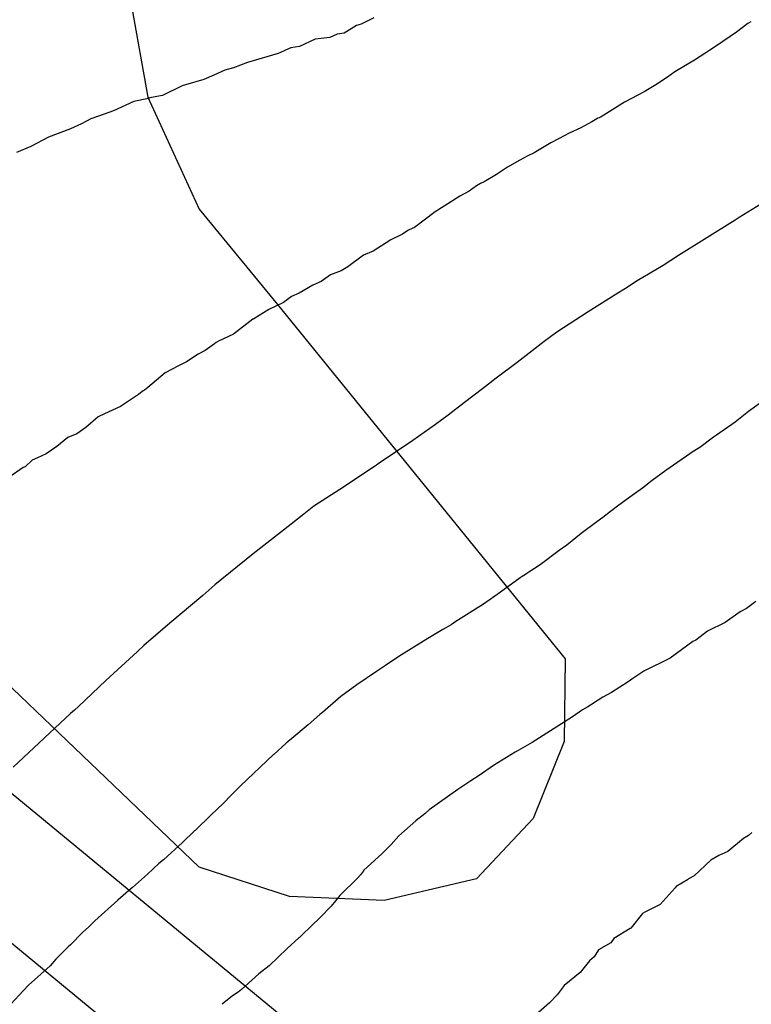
# Model space of a CAD drawing. Extents: x 158343 to 162498, y 431347 to 434500.
# Tile 151 of 248: x 159507 to 159519, y 434094 to 434110. Entities that reach past the tile are written whole.
import ezdxf

# ---------------------------------------------------------------- set-up
doc = ezdxf.new("R2010")
doc.units = 0
doc.header["$LTSCALE"] = 10
doc.header["$MEASUREMENT"] = 0
for name, color, linetype in [('000_arcering', 8, 'CONTINUOUS'), ('33_trappen en balustraden', 252, 'CONTINUOUS'), ('47_binneninrichting', 8, 'CONTINUOUS'), ('def. con-hoogtelijn (index)', 8, 'CONTINUOUS')]:
    doc.layers.add(name, color=color, linetype=linetype)

# ---------------------------------------------------------------- blocks, each defined once
blk = doc.blocks.new('bestaande hoogtelijnen')
at = {"layer": 'def. con-hoogtelijn (index)'}
for p, q in [((-155.006, 43.348), (-155.213, 43.24)), ((-155.006, 43.348), (-155.213, 43.24)), ((-155.006, 43.348), (-155.213, 43.24)), ((-148.851, 43.253), (-149.036, 43.109)), ((-148.851, 43.253), (-149.036, 43.109)), ((-148.805, 43.282), (-148.851, 43.253)), ((-148.805, 43.282), (-148.851, 43.253)), ((-155.492, 43.095), (-155.607, 43.076)), ((-155.492, 43.095), (-155.607, 43.076)), ((-155.492, 43.095), (-155.607, 43.076)), ((-155.291, 43.222), (-155.492, 43.095)), ((-155.291, 43.222), (-155.492, 43.095)), ((-155.291, 43.222), (-155.492, 43.095)), ((-155.213, 43.24), (-155.291, 43.222)), ((-155.213, 43.24), (-155.291, 43.222)), ((-155.213, 43.24), (-155.291, 43.222)), ((-149.036, 43.109), (-149.367, 42.885)), ((-149.036, 43.109), (-149.367, 42.885)), ((-155.97, 42.996), (-156.228, 42.876)), ((-155.97, 42.996), (-156.228, 42.876)), ((-155.97, 42.996), (-156.228, 42.876)), ((-155.727, 43.024), (-155.97, 42.996)), ((-155.727, 43.024), (-155.97, 42.996)), ((-155.727, 43.024), (-155.97, 42.996)), ((-155.607, 43.076), (-155.727, 43.024)), ((-155.607, 43.076), (-155.727, 43.024)), ((-155.607, 43.076), (-155.727, 43.024)), ((-156.581, 42.761), (-157.081, 42.612)), ((-156.581, 42.761), (-157.081, 42.612)), ((-156.581, 42.761), (-157.081, 42.612)), ((-156.492, 42.798), (-156.581, 42.761)), ((-156.492, 42.798), (-156.581, 42.761)), ((-156.492, 42.798), (-156.581, 42.761)), ((-156.457, 42.815), (-156.492, 42.798)), ((-156.457, 42.815), (-156.492, 42.798)), ((-156.457, 42.815), (-156.492, 42.798)), ((-156.371, 42.85), (-156.457, 42.815)), ((-156.371, 42.85), (-156.457, 42.815)), ((-156.371, 42.85), (-156.457, 42.815)), ((-156.228, 42.876), (-156.371, 42.85)), ((-156.228, 42.876), (-156.371, 42.85)), ((-156.228, 42.876), (-156.371, 42.85)), ((-149.541, 42.769), (-149.728, 42.649)), ((-149.541, 42.769), (-149.728, 42.649)), ((-149.478, 42.812), (-149.541, 42.769)), ((-149.478, 42.812), (-149.541, 42.769)), ((-149.435, 42.84), (-149.478, 42.812)), ((-149.435, 42.84), (-149.478, 42.812)), ((-149.394, 42.867), (-149.435, 42.84)), ((-149.394, 42.867), (-149.435, 42.84)), ((-149.367, 42.885), (-149.394, 42.867)), ((-149.367, 42.885), (-149.394, 42.867)), ((-157.081, 42.612), (-157.313, 42.522)), ((-157.081, 42.612), (-157.313, 42.522)), ((-157.081, 42.612), (-157.313, 42.522)), ((-149.728, 42.649), (-150.053, 42.455)), ((-149.728, 42.649), (-150.053, 42.455)), ((-157.457, 42.484), (-157.636, 42.401)), ((-157.457, 42.484), (-157.636, 42.401)), ((-157.457, 42.484), (-157.636, 42.401)), ((-157.313, 42.522), (-157.457, 42.484)), ((-157.313, 42.522), (-157.457, 42.484)), ((-157.313, 42.522), (-157.457, 42.484)), ((-150.053, 42.455), (-150.173, 42.37)), ((-150.053, 42.455), (-150.173, 42.37)), ((-157.803, 42.33), (-158.103, 42.241)), ((-157.803, 42.33), (-158.103, 42.241)), ((-157.803, 42.33), (-158.103, 42.241)), ((-157.636, 42.401), (-157.803, 42.33)), ((-157.636, 42.401), (-157.803, 42.33)), ((-157.636, 42.401), (-157.803, 42.33)), ((-150.173, 42.37), (-150.367, 42.243)), ((-150.173, 42.37), (-150.367, 42.243)), ((-158.159, 42.226), (-158.481, 42.07)), ((-158.159, 42.226), (-158.481, 42.07)), ((-158.159, 42.226), (-158.481, 42.07)), ((-158.103, 42.241), (-158.159, 42.226)), ((-158.103, 42.241), (-158.159, 42.226)), ((-158.103, 42.241), (-158.159, 42.226)), ((-150.558, 42.13), (-150.879, 41.96)), ((-150.558, 42.13), (-150.879, 41.96)), ((-150.367, 42.243), (-150.558, 42.13)), ((-150.367, 42.243), (-150.558, 42.13)), ((-158.955, 41.968), (-159.287, 41.813)), ((-158.955, 41.968), (-159.287, 41.813)), ((-158.955, 41.968), (-159.287, 41.813)), ((-158.714, 42.019), (-158.955, 41.968)), ((-158.714, 42.019), (-158.955, 41.968)), ((-158.714, 42.019), (-158.955, 41.968)), ((-158.705, 42.023), (-158.714, 42.019)), ((-158.705, 42.023), (-158.714, 42.019)), ((-158.705, 42.023), (-158.714, 42.019)), ((-158.701, 42.025), (-158.705, 42.023)), ((-158.701, 42.025), (-158.705, 42.023)), ((-158.701, 42.025), (-158.705, 42.023)), ((-158.69, 42.03), (-158.701, 42.025)), ((-158.69, 42.03), (-158.701, 42.025)), ((-158.69, 42.03), (-158.701, 42.025)), ((-158.515, 42.064), (-158.69, 42.03)), ((-158.515, 42.064), (-158.69, 42.03)), ((-158.515, 42.064), (-158.69, 42.03)), ((-158.481, 42.07), (-158.515, 42.064)), ((-158.481, 42.07), (-158.515, 42.064)), ((-158.481, 42.07), (-158.515, 42.064)), ((-150.879, 41.96), (-151.177, 41.769)), ((-150.879, 41.96), (-151.177, 41.769)), ((-159.287, 41.813), (-159.439, 41.762)), ((-159.287, 41.813), (-159.439, 41.762)), ((-159.287, 41.813), (-159.439, 41.762)), ((-159.658, 41.685), (-159.813, 41.603)), ((-159.658, 41.685), (-159.813, 41.603)), ((-159.658, 41.685), (-159.813, 41.603)), ((-159.439, 41.762), (-159.658, 41.685)), ((-159.439, 41.762), (-159.658, 41.685)), ((-159.439, 41.762), (-159.658, 41.685)), ((-151.416, 41.637), (-151.601, 41.534)), ((-151.416, 41.637), (-151.601, 41.534)), ((-151.366, 41.67), (-151.416, 41.637)), ((-151.366, 41.67), (-151.416, 41.637)), ((-151.317, 41.693), (-151.366, 41.67)), ((-151.317, 41.693), (-151.366, 41.67)), ((-151.3, 41.702), (-151.317, 41.693)), ((-151.3, 41.702), (-151.317, 41.693)), ((-151.264, 41.719), (-151.3, 41.702)), ((-151.264, 41.719), (-151.3, 41.702)), ((-151.177, 41.769), (-151.264, 41.719)), ((-151.177, 41.769), (-151.264, 41.719)), ((-159.992, 41.519), (-160.354, 41.381)), ((-159.992, 41.519), (-160.354, 41.381)), ((-159.992, 41.519), (-160.354, 41.381)), ((-159.813, 41.603), (-159.992, 41.519)), ((-159.813, 41.603), (-159.992, 41.519)), ((-159.813, 41.603), (-159.992, 41.519)), ((-151.601, 41.534), (-151.792, 41.448)), ((-151.601, 41.534), (-151.792, 41.448)), ((-160.354, 41.381), (-160.646, 41.231)), ((-160.354, 41.381), (-160.646, 41.231)), ((-160.354, 41.381), (-160.646, 41.231)), ((-151.957, 41.359), (-152.093, 41.289)), ((-151.957, 41.359), (-152.093, 41.289)), ((-151.792, 41.448), (-151.957, 41.359)), ((-151.792, 41.448), (-151.957, 41.359)), ((-160.646, 41.231), (-160.882, 41.129)), ((-160.646, 41.231), (-160.882, 41.129)), ((-160.646, 41.231), (-160.882, 41.129)), ((-152.093, 41.289), (-152.367, 41.126)), ((-152.093, 41.289), (-152.367, 41.126)), ((-152.6, 41.002), (-152.805, 40.888)), ((-152.6, 41.002), (-152.805, 40.888)), ((-152.481, 41.07), (-152.6, 41.002)), ((-152.481, 41.07), (-152.6, 41.002)), ((-152.367, 41.126), (-152.481, 41.07)), ((-152.367, 41.126), (-152.481, 41.07)), ((-152.805, 40.888), (-152.985, 40.769)), ((-152.805, 40.888), (-152.985, 40.769)), ((-152.985, 40.769), (-153.192, 40.649)), ((-152.985, 40.769), (-153.192, 40.649)), ((-147.785, 40.812), (-148.992, 40.06)), ((-147.785, 40.812), (-148.992, 40.06)), ((-147.785, 40.812), (-148.992, 40.06)), ((-153.436, 40.493), (-153.591, 40.412)), ((-153.436, 40.493), (-153.591, 40.412)), ((-153.316, 40.58), (-153.436, 40.493)), ((-153.316, 40.58), (-153.436, 40.493)), ((-153.247, 40.618), (-153.316, 40.58)), ((-153.247, 40.618), (-153.316, 40.58)), ((-153.192, 40.649), (-153.247, 40.618)), ((-153.192, 40.649), (-153.247, 40.618)), ((-153.591, 40.412), (-153.846, 40.247)), ((-153.591, 40.412), (-153.846, 40.247)), ((-153.846, 40.247), (-153.996, 40.152)), ((-153.846, 40.247), (-153.996, 40.152)), ((-153.996, 40.152), (-154.333, 39.898)), ((-153.996, 40.152), (-154.333, 39.898)), ((-149.059, 40.019), (-149.992, 39.435)), ((-149.059, 40.019), (-149.992, 39.435)), ((-149.059, 40.019), (-149.992, 39.435)), ((-148.992, 40.06), (-149.059, 40.019)), ((-148.992, 40.06), (-149.059, 40.019)), ((-148.992, 40.06), (-149.059, 40.019)), ((-154.443, 39.845), (-154.531, 39.785)), ((-154.443, 39.845), (-154.531, 39.785)), ((-154.424, 39.859), (-154.443, 39.845)), ((-154.424, 39.859), (-154.443, 39.845)), ((-154.333, 39.898), (-154.424, 39.859)), ((-154.333, 39.898), (-154.424, 39.859)), ((-154.725, 39.694), (-155.015, 39.508)), ((-154.725, 39.694), (-155.015, 39.508)), ((-154.531, 39.785), (-154.725, 39.694)), ((-154.531, 39.785), (-154.725, 39.694)), ((-155.173, 39.441), (-155.434, 39.25)), ((-155.173, 39.441), (-155.434, 39.25)), ((-155.106, 39.469), (-155.173, 39.441)), ((-155.106, 39.469), (-155.173, 39.441)), ((-155.08, 39.482), (-155.106, 39.469)), ((-155.08, 39.482), (-155.106, 39.469)), ((-155.015, 39.508), (-155.08, 39.482)), ((-155.015, 39.508), (-155.08, 39.482)), ((-149.992, 39.435), (-150.246, 39.273)), ((-149.992, 39.435), (-150.246, 39.273)), ((-149.992, 39.435), (-150.246, 39.273)), ((-155.434, 39.25), (-155.542, 39.185)), ((-155.434, 39.25), (-155.542, 39.185)), ((-150.246, 39.273), (-150.672, 39.019)), ((-150.246, 39.273), (-150.672, 39.019)), ((-150.246, 39.273), (-150.672, 39.019)), ((-155.716, 39.118), (-155.873, 39.009)), ((-155.716, 39.118), (-155.873, 39.009)), ((-155.542, 39.185), (-155.716, 39.118)), ((-155.542, 39.185), (-155.716, 39.118)), ((-156.007, 38.947), (-156.234, 38.814)), ((-156.007, 38.947), (-156.234, 38.814)), ((-155.873, 39.009), (-156.007, 38.947)), ((-155.873, 39.009), (-156.007, 38.947)), ((-150.866, 38.893), (-150.992, 38.814)), ((-150.866, 38.893), (-150.992, 38.814)), ((-150.866, 38.893), (-150.992, 38.814)), ((-150.672, 39.019), (-150.866, 38.893)), ((-150.672, 39.019), (-150.866, 38.893)), ((-150.672, 39.019), (-150.866, 38.893)), ((-156.359, 38.761), (-156.492, 38.665)), ((-156.359, 38.761), (-156.492, 38.665)), ((-156.234, 38.814), (-156.359, 38.761)), ((-156.234, 38.814), (-156.359, 38.761)), ((-150.992, 38.814), (-151.48, 38.507)), ((-150.992, 38.814), (-151.48, 38.507)), ((-150.992, 38.814), (-151.48, 38.507)), ((-156.734, 38.549), (-156.977, 38.395)), ((-156.734, 38.549), (-156.977, 38.395)), ((-156.492, 38.665), (-156.734, 38.549)), ((-156.492, 38.665), (-156.734, 38.549)), ((-156.995, 38.387), (-157.313, 38.144)), ((-156.995, 38.387), (-157.313, 38.144)), ((-156.988, 38.39), (-156.995, 38.387)), ((-156.988, 38.39), (-156.995, 38.387)), ((-156.985, 38.392), (-156.988, 38.39)), ((-156.985, 38.392), (-156.988, 38.39)), ((-156.977, 38.395), (-156.985, 38.392)), ((-156.977, 38.395), (-156.985, 38.392)), ((-151.48, 38.507), (-151.992, 38.173)), ((-151.48, 38.507), (-151.992, 38.173)), ((-151.48, 38.507), (-151.992, 38.173)), ((-157.313, 38.144), (-157.562, 38.028)), ((-157.313, 38.144), (-157.562, 38.028)), ((-151.992, 38.173), (-152.2, 38.019)), ((-151.992, 38.173), (-152.2, 38.019)), ((-151.992, 38.173), (-152.2, 38.019)), ((-157.626, 37.982), (-157.78, 37.873)), ((-157.626, 37.982), (-157.78, 37.873)), ((-157.601, 38.003), (-157.626, 37.982)), ((-157.601, 38.003), (-157.626, 37.982)), ((-157.562, 38.028), (-157.601, 38.003)), ((-157.562, 38.028), (-157.601, 38.003)), ((-152.2, 38.019), (-152.648, 37.675)), ((-152.2, 38.019), (-152.648, 37.675)), ((-152.2, 38.019), (-152.648, 37.675)), ((-157.897, 37.811), (-158.085, 37.684)), ((-157.897, 37.811), (-158.085, 37.684)), ((-157.78, 37.873), (-157.897, 37.811)), ((-157.78, 37.873), (-157.897, 37.811)), ((-158.219, 37.621), (-158.438, 37.508)), ((-158.219, 37.621), (-158.438, 37.508)), ((-158.085, 37.684), (-158.219, 37.621)), ((-158.085, 37.684), (-158.219, 37.621)), ((-152.648, 37.675), (-152.992, 37.416)), ((-152.648, 37.675), (-152.992, 37.416)), ((-152.648, 37.675), (-152.992, 37.416)), ((-158.438, 37.508), (-158.72, 37.263)), ((-158.438, 37.508), (-158.72, 37.263)), ((-152.992, 37.416), (-153.215, 37.241)), ((-152.992, 37.416), (-153.215, 37.241)), ((-152.992, 37.416), (-153.215, 37.241)), ((-158.72, 37.263), (-158.778, 37.223)), ((-158.72, 37.263), (-158.778, 37.223)), ((-158.877, 37.151), (-159.173, 36.95)), ((-158.877, 37.151), (-159.173, 36.95)), ((-158.869, 37.155), (-158.877, 37.151)), ((-158.869, 37.155), (-158.877, 37.151)), ((-158.799, 37.212), (-158.869, 37.155)), ((-158.799, 37.212), (-158.869, 37.155)), ((-158.778, 37.223), (-158.799, 37.212)), ((-158.778, 37.223), (-158.799, 37.212)), ((-153.215, 37.241), (-153.515, 37.019)), ((-153.215, 37.241), (-153.515, 37.019)), ((-153.215, 37.241), (-153.515, 37.019)), ((-148.492, 37.123), (-148.842, 36.869)), ((-148.492, 37.123), (-148.842, 36.869)), ((-159.173, 36.95), (-159.433, 36.834)), ((-159.173, 36.95), (-159.433, 36.834)), ((-153.515, 37.019), (-153.782, 36.809)), ((-153.515, 37.019), (-153.782, 36.809)), ((-153.515, 37.019), (-153.782, 36.809)), ((-159.541, 36.78), (-159.742, 36.607)), ((-159.541, 36.78), (-159.742, 36.607)), ((-159.433, 36.834), (-159.541, 36.78)), ((-159.433, 36.834), (-159.541, 36.78)), ((-153.782, 36.809), (-153.992, 36.655)), ((-153.782, 36.809), (-153.992, 36.655)), ((-153.782, 36.809), (-153.992, 36.655)), ((-148.842, 36.869), (-149.061, 36.692)), ((-148.842, 36.869), (-149.061, 36.692)), ((-159.742, 36.607), (-159.89, 36.504)), ((-159.742, 36.607), (-159.89, 36.504)), ((-153.992, 36.655), (-154.364, 36.391)), ((-153.992, 36.655), (-154.364, 36.391)), ((-153.992, 36.655), (-154.364, 36.391)), ((-149.061, 36.692), (-149.368, 36.48)), ((-149.061, 36.692), (-149.368, 36.48)), ((-159.89, 36.504), (-160.039, 36.441)), ((-159.89, 36.504), (-160.039, 36.441)), ((-149.419, 36.446), (-149.64, 36.278)), ((-149.419, 36.446), (-149.64, 36.278)), ((-149.368, 36.48), (-149.419, 36.446)), ((-149.368, 36.48), (-149.419, 36.446)), ((-160.217, 36.293), (-160.397, 36.174)), ((-160.217, 36.293), (-160.397, 36.174)), ((-160.039, 36.441), (-160.217, 36.293)), ((-160.039, 36.441), (-160.217, 36.293)), ((-154.364, 36.391), (-154.914, 36.019)), ((-154.364, 36.391), (-154.914, 36.019)), ((-154.364, 36.391), (-154.914, 36.019)), ((-160.397, 36.174), (-160.539, 36.108)), ((-160.397, 36.174), (-160.539, 36.108)), ((-149.732, 36.222), (-150.201, 35.899)), ((-149.732, 36.222), (-150.201, 35.899)), ((-149.729, 36.224), (-149.732, 36.222)), ((-149.729, 36.224), (-149.732, 36.222)), ((-149.725, 36.227), (-149.729, 36.224)), ((-149.725, 36.227), (-149.729, 36.224)), ((-149.64, 36.278), (-149.725, 36.227)), ((-149.64, 36.278), (-149.725, 36.227)), ((-160.742, 35.961), (-160.775, 35.948)), ((-160.742, 35.961), (-160.775, 35.948)), ((-160.623, 36.071), (-160.742, 35.961)), ((-160.623, 36.071), (-160.742, 35.961)), ((-160.539, 36.108), (-160.623, 36.071)), ((-160.539, 36.108), (-160.623, 36.071)), ((-154.992, 35.966), (-155.562, 35.588)), ((-154.992, 35.966), (-155.562, 35.588)), ((-154.992, 35.966), (-155.562, 35.588)), ((-154.96, 35.987), (-154.992, 35.966)), ((-154.96, 35.987), (-154.992, 35.966)), ((-154.96, 35.987), (-154.992, 35.966)), ((-154.914, 36.019), (-154.96, 35.987)), ((-154.914, 36.019), (-154.96, 35.987)), ((-154.914, 36.019), (-154.96, 35.987)), ((-160.775, 35.948), (-161.008, 35.784)), ((-160.775, 35.948), (-161.008, 35.784)), ((-150.201, 35.899), (-150.423, 35.732)), ((-150.201, 35.899), (-150.423, 35.732)), ((-150.423, 35.732), (-150.582, 35.608)), ((-150.423, 35.732), (-150.582, 35.608)), ((-155.562, 35.588), (-155.992, 35.311)), ((-155.562, 35.588), (-155.992, 35.311)), ((-155.562, 35.588), (-155.992, 35.311)), ((-150.754, 35.486), (-150.975, 35.328)), ((-150.754, 35.486), (-150.975, 35.328)), ((-150.582, 35.608), (-150.754, 35.486)), ((-150.582, 35.608), (-150.754, 35.486)), ((-155.992, 35.311), (-156.157, 35.183)), ((-155.992, 35.311), (-156.157, 35.183)), ((-155.992, 35.311), (-156.157, 35.183)), ((-150.975, 35.328), (-151.11, 35.227)), ((-150.975, 35.328), (-151.11, 35.227)), ((-156.157, 35.183), (-156.365, 35.019)), ((-156.157, 35.183), (-156.365, 35.019)), ((-156.157, 35.183), (-156.365, 35.019)), ((-151.11, 35.227), (-151.236, 35.128)), ((-151.11, 35.227), (-151.236, 35.128)), ((-156.365, 35.019), (-156.992, 34.531)), ((-156.365, 35.019), (-156.992, 34.531)), ((-156.365, 35.019), (-156.992, 34.531)), ((-151.335, 35.053), (-151.596, 34.864)), ((-151.335, 35.053), (-151.596, 34.864)), ((-151.236, 35.128), (-151.335, 35.053)), ((-151.236, 35.128), (-151.335, 35.053)), ((-151.596, 34.864), (-151.832, 34.669)), ((-151.596, 34.864), (-151.832, 34.669)), ((-151.832, 34.669), (-151.954, 34.585)), ((-151.832, 34.669), (-151.954, 34.585)), ((-156.992, 34.531), (-157.618, 34.019)), ((-156.992, 34.531), (-157.618, 34.019)), ((-156.992, 34.531), (-157.618, 34.019)), ((-151.954, 34.585), (-152.27, 34.349)), ((-151.954, 34.585), (-152.27, 34.349)), ((-152.27, 34.349), (-152.457, 34.226)), ((-152.27, 34.349), (-152.457, 34.226)), ((-152.51, 34.187), (-152.564, 34.155)), ((-152.51, 34.187), (-152.564, 34.155)), ((-152.487, 34.203), (-152.51, 34.187)), ((-152.487, 34.203), (-152.51, 34.187)), ((-152.457, 34.226), (-152.487, 34.203)), ((-152.457, 34.226), (-152.487, 34.203)), ((-157.618, 34.019), (-157.817, 33.844)), ((-157.618, 34.019), (-157.817, 33.844)), ((-157.618, 34.019), (-157.817, 33.844)), ((-152.596, 34.135), (-152.919, 33.895)), ((-152.596, 34.135), (-152.919, 33.895)), ((-152.564, 34.155), (-152.596, 34.135)), ((-152.564, 34.155), (-152.596, 34.135)), ((-152.919, 33.895), (-153.2, 33.701)), ((-152.919, 33.895), (-153.2, 33.701)), ((-157.817, 33.844), (-158.362, 33.389)), ((-157.817, 33.844), (-158.362, 33.389)), ((-157.817, 33.844), (-158.362, 33.389)), ((-153.2, 33.701), (-153.654, 33.414)), ((-153.2, 33.701), (-153.654, 33.414)), ((-148.72, 33.746), (-148.875, 33.631)), ((-148.72, 33.746), (-148.875, 33.631)), ((-148.72, 33.746), (-148.875, 33.631)), ((-148.979, 33.572), (-149.226, 33.397)), ((-148.979, 33.572), (-149.226, 33.397)), ((-148.979, 33.572), (-149.226, 33.397)), ((-148.875, 33.631), (-148.979, 33.572)), ((-148.875, 33.631), (-148.979, 33.572)), ((-148.875, 33.631), (-148.979, 33.572)), ((-158.362, 33.389), (-158.786, 33.019)), ((-158.362, 33.389), (-158.786, 33.019)), ((-158.362, 33.389), (-158.786, 33.019)), ((-153.654, 33.414), (-153.733, 33.363)), ((-153.654, 33.414), (-153.733, 33.363)), ((-149.226, 33.397), (-149.514, 33.254)), ((-149.226, 33.397), (-149.514, 33.254)), ((-149.226, 33.397), (-149.514, 33.254)), ((-153.868, 33.284), (-154.114, 33.134)), ((-153.868, 33.284), (-154.114, 33.134)), ((-153.733, 33.363), (-153.868, 33.284)), ((-153.733, 33.363), (-153.868, 33.284)), ((-149.514, 33.254), (-149.708, 33.11)), ((-149.514, 33.254), (-149.708, 33.11)), ((-149.514, 33.254), (-149.708, 33.11)), ((-154.114, 33.134), (-154.503, 32.895)), ((-154.114, 33.134), (-154.503, 32.895)), ((-149.755, 33.085), (-150.13, 32.813)), ((-149.755, 33.085), (-150.13, 32.813)), ((-149.755, 33.085), (-150.13, 32.813)), ((-149.708, 33.11), (-149.755, 33.085)), ((-149.708, 33.11), (-149.755, 33.085)), ((-149.708, 33.11), (-149.755, 33.085)), ((-158.894, 32.921), (-159.415, 32.442)), ((-158.894, 32.921), (-159.415, 32.442)), ((-158.894, 32.921), (-159.415, 32.442)), ((-158.786, 33.019), (-158.894, 32.921)), ((-158.786, 33.019), (-158.894, 32.921)), ((-158.786, 33.019), (-158.894, 32.921)), ((-154.503, 32.895), (-154.595, 32.837)), ((-154.503, 32.895), (-154.595, 32.837)), ((-154.595, 32.837), (-154.815, 32.692)), ((-154.595, 32.837), (-154.815, 32.692)), ((-150.13, 32.813), (-150.565, 32.599)), ((-150.13, 32.813), (-150.565, 32.599)), ((-150.13, 32.813), (-150.565, 32.599)), ((-154.961, 32.592), (-155.283, 32.372)), ((-154.961, 32.592), (-155.283, 32.372)), ((-154.815, 32.692), (-154.961, 32.592)), ((-154.815, 32.692), (-154.961, 32.592)), ((-150.565, 32.599), (-150.742, 32.477)), ((-150.565, 32.599), (-150.742, 32.477)), ((-150.565, 32.599), (-150.742, 32.477)), ((-159.415, 32.442), (-159.865, 32.019)), ((-159.415, 32.442), (-159.865, 32.019)), ((-159.415, 32.442), (-159.865, 32.019)), ((-150.823, 32.423), (-151.094, 32.246)), ((-150.823, 32.423), (-151.094, 32.246)), ((-150.823, 32.423), (-151.094, 32.246)), ((-150.742, 32.477), (-150.823, 32.423)), ((-150.742, 32.477), (-150.823, 32.423)), ((-150.742, 32.477), (-150.823, 32.423)), ((-155.283, 32.372), (-155.487, 32.225)), ((-155.283, 32.372), (-155.487, 32.225)), ((-151.094, 32.246), (-151.236, 32.169)), ((-151.094, 32.246), (-151.236, 32.169)), ((-151.094, 32.246), (-151.236, 32.169)), ((-155.549, 32.18), (-155.847, 31.92)), ((-155.549, 32.18), (-155.847, 31.92)), ((-155.523, 32.2), (-155.549, 32.18)), ((-155.523, 32.2), (-155.549, 32.18)), ((-155.487, 32.225), (-155.523, 32.2)), ((-155.487, 32.225), (-155.523, 32.2)), ((-151.315, 32.123), (-151.438, 32.041)), ((-151.315, 32.123), (-151.438, 32.041)), ((-151.315, 32.123), (-151.438, 32.041)), ((-151.236, 32.169), (-151.315, 32.123)), ((-151.236, 32.169), (-151.315, 32.123)), ((-151.236, 32.169), (-151.315, 32.123)), ((-159.929, 31.956), (-159.992, 31.9)), ((-159.929, 31.956), (-159.992, 31.9)), ((-159.929, 31.956), (-159.992, 31.9)), ((-159.865, 32.019), (-159.929, 31.956)), ((-159.865, 32.019), (-159.929, 31.956)), ((-159.865, 32.019), (-159.929, 31.956)), ((-155.847, 31.92), (-155.873, 31.9)), ((-155.847, 31.92), (-155.873, 31.9)), ((-151.569, 31.96), (-151.736, 31.845)), ((-151.569, 31.96), (-151.736, 31.845)), ((-151.569, 31.96), (-151.736, 31.845)), ((-151.484, 32.013), (-151.569, 31.96)), ((-151.484, 32.013), (-151.569, 31.96)), ((-151.484, 32.013), (-151.569, 31.96)), ((-151.438, 32.041), (-151.484, 32.013)), ((-151.438, 32.041), (-151.484, 32.013)), ((-151.438, 32.041), (-151.484, 32.013)), ((-159.992, 31.9), (-160.94, 31.019)), ((-159.992, 31.9), (-160.94, 31.019)), ((-159.992, 31.9), (-160.94, 31.019)), ((-155.893, 31.883), (-156.083, 31.713)), ((-155.893, 31.883), (-156.083, 31.713)), ((-155.873, 31.9), (-155.893, 31.883)), ((-155.873, 31.9), (-155.893, 31.883)), ((-151.736, 31.845), (-152.4, 31.426)), ((-151.736, 31.845), (-152.4, 31.426)), ((-151.736, 31.845), (-152.4, 31.426)), ((-156.083, 31.713), (-156.389, 31.463)), ((-156.083, 31.713), (-156.389, 31.463)), ((-156.414, 31.441), (-156.445, 31.415)), ((-156.414, 31.441), (-156.445, 31.415)), ((-156.389, 31.463), (-156.414, 31.441)), ((-156.389, 31.463), (-156.414, 31.441)), ((-152.4, 31.426), (-152.631, 31.294)), ((-152.4, 31.426), (-152.631, 31.294)), ((-152.4, 31.426), (-152.631, 31.294)), ((-156.445, 31.415), (-156.652, 31.226)), ((-156.445, 31.415), (-156.652, 31.226)), ((-152.677, 31.267), (-153.038, 31.046)), ((-152.677, 31.267), (-153.038, 31.046)), ((-152.677, 31.267), (-153.038, 31.046)), ((-152.631, 31.294), (-152.677, 31.267)), ((-152.631, 31.294), (-152.677, 31.267)), ((-152.631, 31.294), (-152.677, 31.267)), ((-156.653, 31.225), (-157.2, 30.71)), ((-156.653, 31.225), (-157.2, 30.71)), ((-156.652, 31.226), (-156.653, 31.225)), ((-156.652, 31.226), (-156.653, 31.225)), ((-153.038, 31.046), (-153.271, 30.881)), ((-153.038, 31.046), (-153.271, 30.881)), ((-153.038, 31.046), (-153.271, 30.881)), ((-153.406, 30.796), (-153.622, 30.649)), ((-153.406, 30.796), (-153.622, 30.649)), ((-153.406, 30.796), (-153.622, 30.649)), ((-153.271, 30.881), (-153.406, 30.796)), ((-153.271, 30.881), (-153.406, 30.796)), ((-153.271, 30.881), (-153.406, 30.796)), ((-157.2, 30.71), (-157.397, 30.512)), ((-157.2, 30.71), (-157.397, 30.512)), ((-153.622, 30.649), (-153.794, 30.532)), ((-153.622, 30.649), (-153.794, 30.532)), ((-153.622, 30.649), (-153.794, 30.532)), ((-157.44, 30.467), (-157.485, 30.424)), ((-157.44, 30.467), (-157.485, 30.424)), ((-157.397, 30.512), (-157.44, 30.467)), ((-157.397, 30.512), (-157.44, 30.467)), ((-153.794, 30.532), (-154.094, 30.315)), ((-153.794, 30.532), (-154.094, 30.315)), ((-153.794, 30.532), (-154.094, 30.315)), ((-157.485, 30.424), (-157.682, 30.234)), ((-157.485, 30.424), (-157.682, 30.234)), ((-154.094, 30.315), (-154.16, 30.255)), ((-154.094, 30.315), (-154.16, 30.255)), ((-154.094, 30.315), (-154.16, 30.255)), ((-157.682, 30.234), (-157.942, 29.979)), ((-157.682, 30.234), (-157.942, 29.979)), ((-154.313, 30.137), (-154.594, 29.887)), ((-154.313, 30.137), (-154.594, 29.887)), ((-154.313, 30.137), (-154.594, 29.887)), ((-154.282, 30.162), (-154.313, 30.137)), ((-154.282, 30.162), (-154.313, 30.137)), ((-154.282, 30.162), (-154.313, 30.137)), ((-154.244, 30.192), (-154.282, 30.162)), ((-154.244, 30.192), (-154.282, 30.162)), ((-154.244, 30.192), (-154.282, 30.162)), ((-154.16, 30.255), (-154.244, 30.192)), ((-154.16, 30.255), (-154.244, 30.192)), ((-154.16, 30.255), (-154.244, 30.192)), ((-157.953, 29.969), (-158.15, 29.779)), ((-157.953, 29.969), (-158.15, 29.779)), ((-157.942, 29.979), (-157.953, 29.969)), ((-157.942, 29.979), (-157.953, 29.969)), ((-154.594, 29.887), (-154.721, 29.748)), ((-154.594, 29.887), (-154.721, 29.748)), ((-154.594, 29.887), (-154.721, 29.748)), ((-148.924, 29.844), (-149.181, 29.634)), ((-148.924, 29.844), (-149.181, 29.634)), ((-148.84, 29.894), (-148.924, 29.844)), ((-148.84, 29.894), (-148.924, 29.844)), ((-148.784, 29.945), (-148.84, 29.894)), ((-148.784, 29.945), (-148.84, 29.894)), ((-158.15, 29.779), (-158.465, 29.492)), ((-158.15, 29.779), (-158.465, 29.492)), ((-154.721, 29.748), (-154.865, 29.599)), ((-154.721, 29.748), (-154.865, 29.599)), ((-154.721, 29.748), (-154.865, 29.599)), ((-158.465, 29.492), (-158.539, 29.432)), ((-158.465, 29.492), (-158.539, 29.432)), ((-154.865, 29.599), (-155.172, 29.318)), ((-154.865, 29.599), (-155.172, 29.318)), ((-154.865, 29.599), (-155.172, 29.318)), ((-149.46, 29.487), (-149.736, 29.233)), ((-149.46, 29.487), (-149.736, 29.233)), ((-149.329, 29.564), (-149.46, 29.487)), ((-149.329, 29.564), (-149.46, 29.487)), ((-149.181, 29.634), (-149.329, 29.564)), ((-149.181, 29.634), (-149.329, 29.564)), ((-158.539, 29.432), (-158.729, 29.259)), ((-158.539, 29.432), (-158.729, 29.259)), ((-155.174, 29.316), (-155.224, 29.249)), ((-155.174, 29.316), (-155.224, 29.249)), ((-155.174, 29.316), (-155.224, 29.249)), ((-155.172, 29.318), (-155.174, 29.316)), ((-155.172, 29.318), (-155.174, 29.316)), ((-155.172, 29.318), (-155.174, 29.316)), ((-158.729, 29.259), (-158.977, 29.038)), ((-158.729, 29.259), (-158.977, 29.038)), ((-155.268, 29.201), (-155.562, 28.906)), ((-155.268, 29.201), (-155.562, 28.906)), ((-155.268, 29.201), (-155.562, 28.906)), ((-155.224, 29.249), (-155.268, 29.201)), ((-155.224, 29.249), (-155.268, 29.201)), ((-155.224, 29.249), (-155.268, 29.201)), ((-149.845, 29.165), (-150.028, 29.055)), ((-149.845, 29.165), (-150.028, 29.055)), ((-149.827, 29.184), (-149.845, 29.165)), ((-149.827, 29.184), (-149.845, 29.165)), ((-149.736, 29.233), (-149.827, 29.184)), ((-149.736, 29.233), (-149.827, 29.184)), ((-158.995, 29.022), (-159.215, 28.832)), ((-158.995, 29.022), (-159.215, 28.832)), ((-158.977, 29.038), (-158.995, 29.022)), ((-158.977, 29.038), (-158.995, 29.022)), ((-150.046, 29.033), (-150.292, 28.76)), ((-150.046, 29.033), (-150.292, 28.76)), ((-150.028, 29.055), (-150.046, 29.033)), ((-150.028, 29.055), (-150.046, 29.033)), ((-159.215, 28.832), (-159.595, 28.49)), ((-159.215, 28.832), (-159.595, 28.49)), ((-155.562, 28.906), (-155.704, 28.731)), ((-155.562, 28.906), (-155.704, 28.731)), ((-155.562, 28.906), (-155.704, 28.731)), ((-155.704, 28.731), (-155.886, 28.545)), ((-155.704, 28.731), (-155.886, 28.545)), ((-155.704, 28.731), (-155.886, 28.545)), ((-150.292, 28.76), (-150.548, 28.634)), ((-150.292, 28.76), (-150.548, 28.634)), ((-155.886, 28.545), (-156.182, 28.261)), ((-155.886, 28.545), (-156.182, 28.261)), ((-155.886, 28.545), (-156.182, 28.261)), ((-150.587, 28.614), (-150.774, 28.371)), ((-150.587, 28.614), (-150.774, 28.371)), ((-150.548, 28.634), (-150.587, 28.614)), ((-150.548, 28.634), (-150.587, 28.614)), ((-159.691, 28.394), (-159.796, 28.298)), ((-159.691, 28.394), (-159.796, 28.298)), ((-159.595, 28.49), (-159.691, 28.394)), ((-159.595, 28.49), (-159.691, 28.394)), ((-150.788, 28.365), (-151.056, 28.202)), ((-150.788, 28.365), (-151.056, 28.202)), ((-150.774, 28.371), (-150.788, 28.365)), ((-150.774, 28.371), (-150.788, 28.365)), ((-159.796, 28.298), (-159.995, 28.096)), ((-159.796, 28.298), (-159.995, 28.096)), ((-156.236, 28.209), (-156.428, 28.035)), ((-156.236, 28.209), (-156.428, 28.035)), ((-156.236, 28.209), (-156.428, 28.035)), ((-156.228, 28.216), (-156.236, 28.209)), ((-156.228, 28.216), (-156.236, 28.209)), ((-156.228, 28.216), (-156.236, 28.209)), ((-156.221, 28.224), (-156.228, 28.216)), ((-156.221, 28.224), (-156.228, 28.216)), ((-156.221, 28.224), (-156.228, 28.216)), ((-156.182, 28.261), (-156.221, 28.224)), ((-156.182, 28.261), (-156.221, 28.224)), ((-156.182, 28.261), (-156.221, 28.224)), ((-151.056, 28.202), (-151.106, 28.132)), ((-151.056, 28.202), (-151.106, 28.132)), ((-160.034, 28.061), (-160.236, 27.86)), ((-160.034, 28.061), (-160.236, 27.86)), ((-159.995, 28.096), (-160.034, 28.061)), ((-159.995, 28.096), (-160.034, 28.061)), ((-156.428, 28.035), (-156.724, 27.751)), ((-156.428, 28.035), (-156.724, 27.751)), ((-156.428, 28.035), (-156.724, 27.751)), ((-151.106, 28.132), (-151.309, 28.014)), ((-151.106, 28.132), (-151.309, 28.014)), ((-160.236, 27.86), (-160.329, 27.753)), ((-160.236, 27.86), (-160.329, 27.753)), ((-151.378, 27.897), (-151.458, 27.835)), ((-151.378, 27.897), (-151.458, 27.835)), ((-151.309, 28.014), (-151.378, 27.897)), ((-151.309, 28.014), (-151.378, 27.897)), ((-160.329, 27.753), (-160.688, 27.433)), ((-160.329, 27.753), (-160.688, 27.433)), ((-156.724, 27.751), (-156.898, 27.62)), ((-156.724, 27.751), (-156.898, 27.62)), ((-156.724, 27.751), (-156.898, 27.62)), ((-151.458, 27.835), (-151.612, 27.639)), ((-151.458, 27.835), (-151.612, 27.639)), ((-156.898, 27.62), (-157.182, 27.361)), ((-156.898, 27.62), (-157.182, 27.361)), ((-156.898, 27.62), (-157.182, 27.361)), ((-151.612, 27.639), (-151.873, 27.427)), ((-151.612, 27.639), (-151.873, 27.427)), ((-160.688, 27.433), (-160.775, 27.34)), ((-160.688, 27.433), (-160.775, 27.34)), ((-151.873, 27.427), (-151.99, 27.276)), ((-151.873, 27.427), (-151.99, 27.276)), ((-160.775, 27.34), (-160.976, 27.118)), ((-160.775, 27.34), (-160.976, 27.118)), ((-157.355, 27.235), (-157.497, 27.118)), ((-157.355, 27.235), (-157.497, 27.118)), ((-157.355, 27.235), (-157.497, 27.118)), ((-157.328, 27.26), (-157.355, 27.235)), ((-157.328, 27.26), (-157.355, 27.235)), ((-157.328, 27.26), (-157.355, 27.235)), ((-157.238, 27.316), (-157.328, 27.26)), ((-157.238, 27.316), (-157.328, 27.26)), ((-157.238, 27.316), (-157.328, 27.26)), ((-157.182, 27.361), (-157.238, 27.316)), ((-157.182, 27.361), (-157.238, 27.316)), ((-157.182, 27.361), (-157.238, 27.316)), ((-151.99, 27.276), (-152.114, 27.141)), ((-151.99, 27.276), (-152.114, 27.141)), ((-152.114, 27.141), (-152.296, 26.981)), ((-152.114, 27.141), (-152.296, 26.981))]:
    blk.add_line(p, q, dxfattribs=at)

msp = doc.modelspace()

# ---------------------------------------------------------------- linework, layer by layer
at = {"layer": '33_trappen en balustraden', "flags": 128}
for points in [[(159508.724, 434110.467), (159509.079, 434108.471), (159509.927, 434106.63), (159511.213, 434105.062)], [(159511.213, 434105.062), (159515.949, 434099.234)], [(159509.927, 434095.805), (159504.418, 434101.069), (159501.372, 434104.83)], [(159515.949, 434099.234), (159515.931, 434097.871), (159515.42, 434096.607), (159514.487, 434095.614)], [(159514.487, 434095.614), (159512.969, 434095.259), (159511.411, 434095.325), (159509.927, 434095.805)]]:
    msp.add_lwpolyline(points, dxfattribs=at)
at = {"layer": '47_binneninrichting', "flags": 128}
for points in [[(159518.093, 434087.739), (159506.738, 434097.1), (159501.235, 434101.327), (159488.237, 434109.292), (159488.13, 434109.358)], [(159487.244, 434107.672), (159500.157, 434099.759), (159505.555, 434095.613), (159516.848, 434086.303), (159518.046, 434085.209), (159519.278, 434084.107), (159520.488, 434083.014), (159521.674, 434081.898), (159524.02, 434079.427), (159525.126, 434078.118), (159526.215, 434076.778), (159527.339, 434075.393), (159529.589, 434072.73), (159530.602, 434071.52), (159531.617, 434070.317), (159532.663, 434069.115), (159533.772, 434067.908), (159536.241, 434065.512), (159537.514, 434064.416), (159538.777, 434063.384), (159540.025, 434062.393), (159541.252, 434061.417), (159542.476, 434060.417), (159542.878, 434060.166)]]:
    msp.add_lwpolyline(points, dxfattribs=at)

# ---------------------------------------------------------------- block references
at = {"layer": '000_arcering'}
msp.add_blockref('bestaande hoogtelijnen', (159667.804, 434066.432), dxfattribs=at)

doc.saveas('drawing.dxf')
